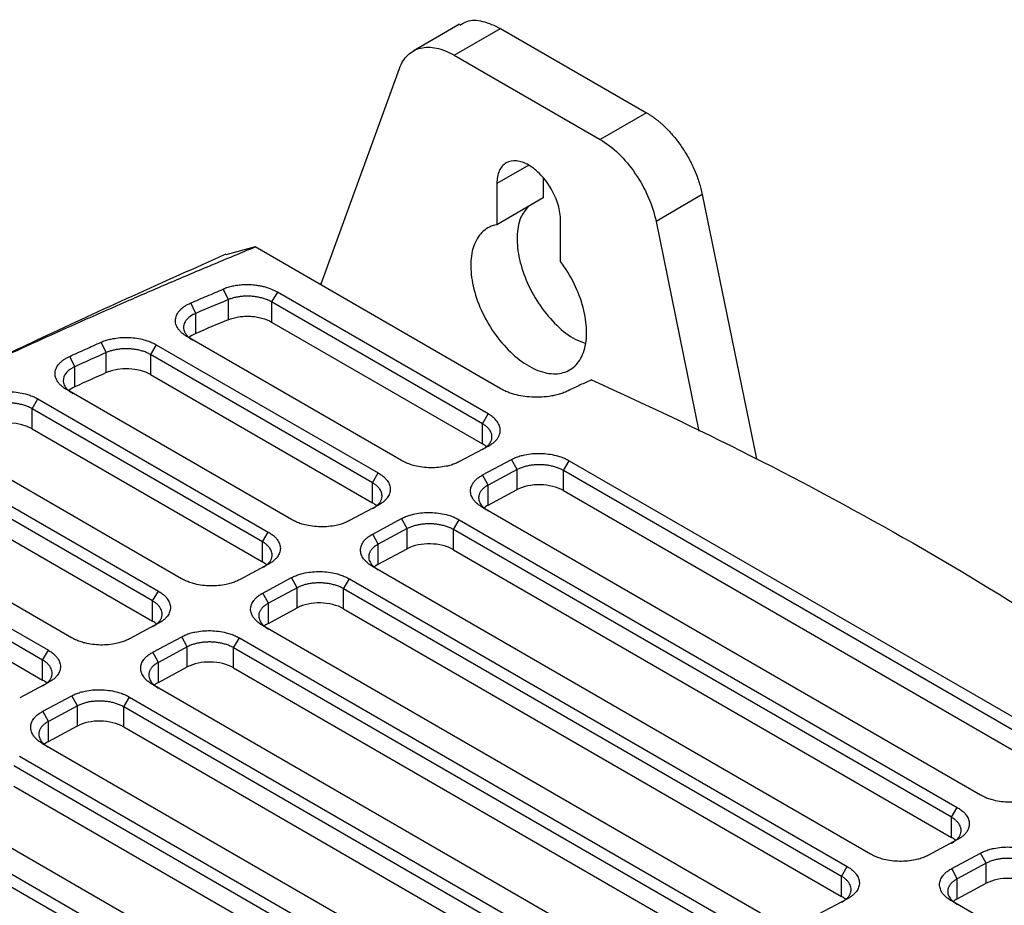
# Model space of a CAD drawing. Header units: millimetres. Extents: x -508 to 796, y -404 to 760.
# Tile 115 of 116: x 689 to 749, y 706 to 760. Entities that reach past the tile are written whole.
import ezdxf

# ---------------------------------------------------------------- set-up
doc = ezdxf.new("R2010")
doc.units = ezdxf.units.MM

msp = doc.modelspace()

# ---------------------------------------------------------------- linework, layer by layer
at = {"color": 7, "linetype": 'Continuous', "lineweight": 25}
for p, q in [((715.863, 759.294), (713.031, 757.66)), ((715.531, 757.412), (718.36, 759.045)), ((718.36, 759.045), (727.273, 753.899)), ((715.531, 757.412), (724.445, 752.266)), ((707.417, 743.464), (712.191, 756.596)), ((727.273, 753.899), (724.445, 752.266)), ((720.971, 749.91), (720.971, 748.699)), ((718.142, 749.577), (718.142, 747.066)), ((720.971, 748.699), (718.142, 747.066)), ((730.688, 748.902), (727.86, 747.269)), ((730.688, 748.902), (733.986, 732.785)), ((722.031, 744.821), (722.031, 747.331)), ((727.86, 747.269), (730.481, 734.46)), ((703.384, 745.708), (701.601, 745.237)), ((718.348, 737.07), (703.383, 745.709)), ((701.437, 743.133), (701.734, 742.494)), ((707.42, 743.471), (707.339, 743.425)), ((701.734, 742.494), (701.734, 741.269)), ((704.743, 742.954), (704.39, 742.356)), ((717.612, 735.525), (704.743, 742.954)), ((699.76, 741.656), (699.46, 742.294)), ((717.259, 734.927), (704.39, 742.356)), ((704.39, 742.356), (704.39, 741.13)), ((699.76, 740.431), (699.76, 741.656)), ((704.39, 741.13), (717.259, 733.701)), ((712.313, 732.679), (699.247, 740.222)), ((694.296, 739.266), (693.988, 739.901)), ((697.348, 739.744), (696.994, 739.146)), ((697.348, 739.744), (710.9, 731.92)), ((692.371, 738.401), (692.061, 739.034)), ((694.296, 738.041), (694.296, 739.266)), ((710.546, 731.322), (696.994, 739.146)), ((696.994, 739.146), (696.994, 737.92)), ((692.371, 737.175), (692.371, 738.401)), ((696.994, 737.92), (710.546, 730.097)), ((705.599, 729.074), (691.897, 736.984)), ((689.768, 735.837), (690.122, 736.435)), ((690.122, 736.435), (704.186, 728.315)), ((703.833, 727.717), (689.768, 735.837)), ((689.768, 734.611), (689.768, 735.837)), ((717.259, 734.927), (717.612, 735.525)), ((717.259, 733.701), (717.259, 734.927)), ((689.768, 734.611), (703.833, 726.492)), ((698.886, 725.47), (684.712, 733.652)), ((717.625, 733.562), (715.861, 732.614)), ((683.04, 733.043), (697.473, 724.711)), ((697.119, 724.113), (682.686, 732.445)), ((717.275, 731.798), (719.04, 732.746)), ((719.381, 732.127), (719.04, 732.746)), ((722.209, 732.07), (722.563, 732.668)), ((722.563, 732.668), (752.968, 715.115)), ((710.546, 731.322), (710.9, 731.92)), ((717.616, 731.179), (717.275, 731.798)), ((719.381, 732.127), (717.616, 731.179)), ((719.381, 730.901), (719.381, 732.127)), ((752.615, 714.517), (722.209, 732.07)), ((722.209, 730.844), (722.209, 732.07)), ((682.686, 731.219), (697.119, 722.887)), ((710.546, 730.097), (710.546, 731.322)), ((717.616, 729.953), (717.616, 731.179)), ((717.616, 729.953), (719.381, 730.901)), ((722.209, 730.844), (752.615, 713.291)), ((692.173, 721.865), (677.663, 730.241)), ((710.912, 729.957), (709.147, 729.01)), ((676.077, 729.582), (690.759, 721.106)), ((747.668, 712.269), (717.263, 729.822)), ((690.406, 720.508), (675.723, 728.984)), ((710.561, 728.193), (712.326, 729.141)), ((712.667, 728.522), (712.326, 729.141)), ((715.496, 728.465), (715.849, 729.063)), ((715.849, 729.063), (746.255, 711.51)), ((703.833, 727.717), (704.186, 728.315)), ((710.903, 727.574), (710.561, 728.193)), ((712.667, 728.522), (710.903, 727.574)), ((712.667, 727.296), (712.667, 728.522)), ((745.902, 710.912), (715.496, 728.465)), ((715.496, 727.239), (715.496, 728.465)), ((675.723, 727.758), (690.406, 719.282)), ((703.833, 726.492), (703.833, 727.717)), ((710.903, 726.348), (710.903, 727.574)), ((710.903, 726.348), (712.667, 727.296)), ((715.496, 727.239), (745.902, 709.686)), ((704.199, 726.352), (702.434, 725.405)), ((740.955, 708.664), (710.549, 726.217)), ((703.848, 724.588), (705.613, 725.536)), ((705.954, 724.917), (705.613, 725.536)), ((708.783, 724.86), (709.136, 725.458)), ((709.136, 725.458), (739.541, 707.905)), ((697.119, 724.113), (697.473, 724.711)), ((704.189, 723.969), (703.848, 724.588)), ((705.954, 724.917), (704.189, 723.969)), ((705.954, 723.691), (705.954, 724.917)), ((739.188, 707.307), (708.783, 724.86)), ((708.783, 723.634), (708.783, 724.86)), ((697.119, 722.887), (697.119, 724.113)), ((704.189, 722.744), (704.189, 723.969)), ((704.189, 722.744), (705.954, 723.691)), ((708.783, 723.634), (739.188, 706.081)), ((697.485, 722.748), (695.72, 721.8)), ((734.241, 705.059), (703.836, 722.612)), ((697.134, 720.983), (698.899, 721.931)), ((699.241, 721.312), (698.899, 721.931)), ((702.069, 721.255), (702.422, 721.853)), ((702.422, 721.853), (732.828, 704.3)), ((690.406, 720.508), (690.759, 721.106)), ((697.476, 720.364), (697.134, 720.983)), ((699.241, 721.312), (697.476, 720.364)), ((699.241, 720.086), (699.241, 721.312)), ((732.475, 703.702), (702.069, 721.255)), ((702.069, 720.029), (702.069, 721.255)), ((690.406, 719.282), (690.406, 720.508)), ((697.476, 719.139), (697.476, 720.364)), ((697.476, 719.139), (699.241, 720.086)), ((702.069, 720.029), (732.475, 702.477)), ((690.772, 719.143), (689.007, 718.195)), ((727.528, 701.454), (697.122, 719.007)), ((690.421, 717.379), (692.186, 718.326)), ((692.527, 717.707), (692.186, 718.326)), ((695.356, 717.65), (695.709, 718.248)), ((695.709, 718.248), (726.115, 700.696)), ((690.762, 716.759), (690.421, 717.379)), ((692.527, 717.707), (690.762, 716.759)), ((692.527, 716.482), (692.527, 717.707)), ((725.761, 700.098), (695.356, 717.65)), ((695.356, 716.425), (695.356, 717.65)), ((690.762, 715.534), (690.762, 716.759)), ((690.762, 715.534), (692.527, 716.482)), ((695.356, 716.425), (725.761, 698.872)), ((720.815, 697.85), (690.409, 715.402)), ((688.996, 714.643), (719.401, 697.091)), ((719.048, 696.493), (688.642, 714.045)), ((688.642, 712.82), (719.048, 695.267)), ((714.101, 694.245), (683.696, 711.798)), ((745.902, 710.912), (746.255, 711.51)), ((682.282, 711.039), (712.688, 693.486)), ((745.902, 709.686), (745.902, 710.912)), ((712.334, 692.888), (681.929, 710.441)), ((746.267, 709.547), (744.502, 708.599)), ((745.917, 707.783), (747.682, 708.731)), ((748.023, 708.111), (747.682, 708.731)), ((739.188, 707.307), (739.541, 707.905)), ((746.258, 707.164), (745.917, 707.783)), ((748.023, 708.111), (746.258, 707.164)), ((748.023, 706.886), (748.023, 708.111)), ((739.188, 706.081), (739.188, 707.307)), ((746.258, 705.938), (746.258, 707.164)), ((746.258, 705.938), (748.023, 706.886)), ((739.554, 705.942), (737.789, 704.995)), ((759.607, 697.897), (745.905, 705.807))]:
    msp.add_line(p, q, dxfattribs=at)
at = {"color": 250, "linetype": 'Continuous', "lineweight": 25}
msp.add_line((720.087, 750.699), (718.142, 749.577), dxfattribs=at)
at = {"color": 7, "linetype": 'Continuous', "lineweight": 25}
for centre, major_axis, start_param, end_param in [((911.546, 589.519), (337.792, -9.874), 2.257148, 2.264623), ((701.014, 739.537), (2, -0.058), 2.264623, 2.595382), ((695.58, 737.16), (2, -0.058), 0.801672, 2.284234), ((943.652, 567.126), (388.326, -11.351), 2.284234, 2.290718), ((693.665, 736.3), (2, -0.058), 2.290718, 2.595382), ((688.354, 733.852), (2, -0.058), 0.801672, 2.307545), ((715.845, 732.942), (2, -0.058), 0.585796, 0.80168), ((720.795, 730.085), (2, -0.058), 0.801672, 2.372468), ((709.132, 729.337), (2, -0.058), 0.585734, 0.801672), ((719.03, 729.137), (2, -0.058), 2.372468, 2.595382), ((714.082, 726.48), (2, -0.058), 0.801672, 2.372468), ((702.419, 725.732), (2, -0.058), 0.585748, 0.801672), ((712.317, 725.532), (2, -0.058), 2.372468, 2.595382), ((707.368, 722.875), (2, -0.058), 0.801672, 2.372468), ((695.705, 722.127), (2, -0.058), 0.585749, 0.801672), ((705.603, 721.927), (2, -0.058), 2.372468, 2.587081), ((700.655, 719.27), (2, -0.058), 0.801672, 2.372468), ((688.992, 718.523), (2, -0.058), 0.585761, 0.801672), ((698.89, 718.322), (2, -0.058), 2.372468, 2.595382), ((693.941, 715.665), (2, -0.058), 0.801672, 2.372468), ((692.176, 714.717), (2, -0.058), 2.372468, 2.595382), ((744.487, 708.927), (2, -0.058), 0.585755, 0.801672), ((749.437, 706.069), (2, -0.058), 0.801672, 2.372468), ((737.774, 705.322), (2, -0.058), 0.585755, 0.801672), ((747.672, 705.122), (2, -0.058), 2.372468, 2.595382)]:
    msp.add_ellipse(centre, major_axis=major_axis, ratio=0.556797, start_param=start_param, end_param=end_param, dxfattribs=at)
for points, knots in [([(715.889, 759.241), (716.024, 759.329), (716.407, 759.58), (717.273, 759.551), (717.997, 759.214), (718.36, 759.045)], [0, 0, 0, 0, 0.212591, 0.606295, 1, 1, 1, 1]), ([(712.191, 756.596), (712.31, 756.925), (712.484, 757.201), (712.921, 757.622), (713.185, 757.767), (713.778, 757.912), (714.108, 757.912), (714.802, 757.767), (715.167, 757.622), (715.531, 757.412)], [0, 0, 0, 0, 0.25, 0.25, 0.5, 0.5, 0.75, 0.75, 1, 1, 1, 1]), ([(727.273, 753.899), (727.329, 753.866), (727.439, 753.801), (727.604, 753.692), (727.768, 753.575), (727.931, 753.45), (728.092, 753.317), (728.252, 753.176), (728.541, 752.905), (728.948, 752.467), (729.435, 751.822), (729.866, 751.124), (730.166, 750.512), (730.367, 750.016), (730.497, 749.642), (730.607, 749.27), (730.661, 749.025), (730.688, 748.902)], [0, 0, 0, 0, 0.035941, 0.071682, 0.107302, 0.142878, 0.178491, 0.214219, 0.250139, 0.375038, 0.500023, 0.624922, 0.749907, 0.812594, 0.87489, 0.937218, 1, 1, 1, 1]), ([(724.445, 752.266), (724.831, 752.044), (725.216, 751.748), (725.947, 751.04), (726.291, 750.628), (726.903, 749.732), (727.17, 749.249), (727.599, 748.261), (727.76, 747.757), (727.86, 747.269)], [0, 0, 0, 0, 0.25, 0.25, 0.5, 0.5, 0.75, 0.75, 1, 1, 1, 1]), ([(722.031, 747.331), (722.031, 747.625), (721.981, 747.948), (721.786, 748.604), (721.642, 748.936), (721.282, 749.56), (721.066, 749.851), (720.596, 750.347), (720.341, 750.553), (719.832, 750.846), (719.578, 750.935), (719.107, 750.981), (718.892, 750.939), (718.532, 750.732), (718.388, 750.566), (718.193, 750.135), (718.142, 749.87), (718.142, 749.577)], [0, 0, 0, 0, 0.125, 0.125, 0.25, 0.25, 0.375, 0.375, 0.5, 0.5, 0.625, 0.625, 0.75, 0.75, 0.875, 0.875, 1, 1, 1, 1]), ([(720.054, 748.17), (719.882, 747.96), (719.506, 747.499), (719.325, 746.355), (719.469, 744.965), (719.97, 743.485), (720.768, 742.071), (721.782, 740.891), (722.751, 740.103), (723.324, 739.913), (723.527, 739.845)], [0, 0, 0, 0, 0.113992, 0.249253, 0.384515, 0.519776, 0.655038, 0.790299, 0.925561, 1, 1, 1, 1]), ([(718.142, 747.066), (717.827, 747.009), (717.546, 746.873), (717.079, 746.46), (716.893, 746.182), (716.635, 745.512), (716.563, 745.12), (716.542, 744.263), (716.592, 743.797), (716.808, 742.838), (716.975, 742.345), (717.407, 741.382), (717.673, 740.912), (718.278, 740.043), (718.617, 739.644), (719.333, 738.957), (719.71, 738.669), (720.464, 738.234), (720.841, 738.086), (721.556, 737.947), (721.895, 737.955), (722.5, 738.126), (722.766, 738.288), (723.199, 738.752), (723.365, 739.052), (723.582, 739.761), (723.632, 740.17), (723.61, 741.053), (723.538, 741.527), (723.281, 742.494), (723.095, 742.986), (722.628, 743.94), (722.346, 744.4), (722.031, 744.821)], [0, 0, 0, 0, 0.0625, 0.0625, 0.125, 0.125, 0.1875, 0.1875, 0.25, 0.25, 0.3125, 0.3125, 0.375, 0.375, 0.4375, 0.4375, 0.5, 0.5, 0.5625, 0.5625, 0.625, 0.625, 0.6875, 0.6875, 0.75, 0.75, 0.8125, 0.8125, 0.875, 0.875, 0.9375, 0.9375, 1, 1, 1, 1]), ([(651.668, 720.693), (652.494, 721.135), (654.148, 722.021), (656.635, 723.344), (659.13, 724.663), (661.633, 725.977), (665.155, 727.812), (670.224, 730.414), (675.22, 732.912), (679.104, 734.807), (681.326, 735.879), (683.591, 736.957), (685.9, 738.042), (688.254, 739.132), (690.653, 740.226), (693.101, 741.322), (695.597, 742.421), (698.143, 743.52), (700.739, 744.619), (702.498, 745.344), (703.383, 745.708)], [0, 0, 0, 0, 0.050191, 0.100381, 0.15057, 0.200756, 0.250941, 0.361595, 0.5025, 0.544799, 0.587685, 0.63116, 0.675224, 0.719874, 0.765109, 0.810927, 0.857325, 0.904304, 0.951862, 1, 1, 1, 1]), ([(701.591, 745.262), (699.673, 744.408), (695.879, 742.721), (690.574, 740.269), (685.873, 738.051), (682.921, 736.641), (681.564, 735.983), (681.489, 735.947)], [0, 0, 0, 0, 0.278194, 0.550071, 0.786881, 0.988275, 1, 1, 1, 1]), ([(699.46, 742.294), (699.787, 742.433), (700.444, 742.714), (701.105, 742.993), (701.437, 743.133)], [0, 0, 0, 0, 0.496728, 1, 1, 1, 1]), ([(704.743, 742.954), (704.637, 743.015), (704.407, 743.127), (704.069, 743.241), (703.768, 743.313), (703.486, 743.363), (703.167, 743.396), (702.875, 743.403), (702.592, 743.393), (702.319, 743.368), (702.059, 743.323), (701.809, 743.264), (701.616, 743.205), (701.481, 743.152), (701.437, 743.133)], [2, 2, 2, 2, 2.637709, 3.269372, 3.640226, 4.012946, 4.509724, 5.004668, 5.251112, 5.716195, 6.181545, 6.415468, 6.888061, 7.127771, 7.127771, 7.127771, 7.127771]), ([(704.39, 742.356), (704.358, 742.374), (704.293, 742.409), (704.188, 742.459), (704.078, 742.505), (703.962, 742.546), (703.842, 742.583), (703.72, 742.615), (703.594, 742.643), (703.468, 742.665), (703.341, 742.683), (703.214, 742.696), (703.06, 742.706), (702.872, 742.71), (702.648, 742.701), (702.414, 742.677), (702.178, 742.634), (701.946, 742.575), (701.805, 742.521), (701.734, 742.494)], [0, 0, 0, 0, 0.0461385, 0.0925372, 0.1390704, 0.1856093, 0.2320245, 0.2781874, 0.3239727, 0.3692597, 0.4139343, 0.4578905, 0.5010311, 0.57335, 0.6510569, 0.733504, 0.8198461, 0.9090619, 1, 1, 1, 1]), ([(699.247, 740.222), (699.211, 740.243), (699.142, 740.285), (699.045, 740.351), (698.956, 740.42), (698.875, 740.492), (698.802, 740.566), (698.736, 740.643), (698.631, 740.787), (698.527, 741.007), (698.504, 741.302), (698.589, 741.591), (698.751, 741.817), (698.928, 741.982), (699.083, 742.097), (699.26, 742.202), (699.393, 742.263), (699.46, 742.294)], [0, 0, 0, 0, 0.036056, 0.071789, 0.10733, 0.142811, 0.178366, 0.214128, 0.250226, 0.375002, 0.500045, 0.624803, 0.749841, 0.812599, 0.874754, 0.936993, 1, 1, 1, 1]), ([(699.76, 741.656), (699.731, 741.644), (699.676, 741.62), (699.491, 741.527), (699.251, 741.356), (699.056, 741.087), (699.003, 740.85), (699.025, 740.662), (699.075, 740.519), (699.157, 740.379), (699.272, 740.245), (699.418, 740.117), (699.539, 740.042), (699.6, 740.004)], [0, 0, 0, 0, 0.03389, 0.064382, 0.228417, 0.38456, 0.532812, 0.608479, 0.685024, 0.762448, 0.840751, 0.919935, 1, 1, 1, 1]), ([(701.734, 741.269), (701.926, 741.35), (702.14, 741.409), (702.489, 741.463), (702.607, 741.475), (702.846, 741.487), (702.969, 741.487), (703.212, 741.474), (703.331, 741.462), (703.566, 741.425), (703.683, 741.401), (704.014, 741.311), (704.217, 741.23), (704.39, 741.13)], [0, 0, 0, 0, 0.25, 0.25, 0.375, 0.375, 0.5, 0.5, 0.625, 0.625, 0.75, 0.75, 1, 1, 1, 1]), ([(693.988, 739.901), (694.028, 739.918), (694.108, 739.952), (694.235, 739.998), (694.367, 740.04), (694.503, 740.076), (694.644, 740.108), (694.884, 740.152), (695.236, 740.192), (695.698, 740.193), (696.158, 740.148), (696.548, 740.066), (696.867, 739.967), (697.122, 739.865), (697.272, 739.784), (697.348, 739.744)], [0, 0, 0, 0, 0.041944, 0.083571, 0.125044, 0.166526, 0.208182, 0.250173, 0.37496, 0.500035, 0.624827, 0.749892, 0.833301, 0.916249, 1, 1, 1, 1]), ([(692.061, 739.034), (692.379, 739.178), (693.02, 739.468), (693.664, 739.756), (693.988, 739.901)], [0, 0, 0, 0, 0.496628, 1, 1, 1, 1]), ([(696.994, 739.146), (696.96, 739.165), (696.892, 739.203), (696.781, 739.254), (696.666, 739.301), (696.548, 739.342), (696.426, 739.379), (696.301, 739.411), (696.175, 739.437), (696.048, 739.459), (695.92, 739.476), (695.793, 739.488), (695.628, 739.498), (695.425, 739.5), (695.185, 739.486), (694.948, 739.456), (694.718, 739.409), (694.496, 739.347), (694.363, 739.293), (694.296, 739.266)], [0, 0, 0, 0, 0.048215, 0.095898, 0.143047, 0.189662, 0.235745, 0.281296, 0.326313, 0.370798, 0.414751, 0.458172, 0.501061, 0.581499, 0.663023, 0.745634, 0.829333, 0.914121, 1, 1, 1, 1]), ([(691.897, 736.984), (691.863, 737.005), (691.794, 737.046), (691.699, 737.112), (691.611, 737.179), (691.531, 737.25), (691.458, 737.323), (691.393, 737.398), (691.287, 737.54), (691.182, 737.756), (691.154, 738.046), (691.229, 738.332), (691.382, 738.555), (691.55, 738.72), (691.698, 738.835), (691.867, 738.941), (691.996, 739.003), (692.061, 739.034)], [0, 0, 0, 0, 0.036046, 0.071779, 0.107326, 0.142814, 0.178374, 0.214133, 0.250219, 0.375007, 0.500043, 0.624791, 0.749846, 0.812591, 0.874756, 0.937005, 1, 1, 1, 1]), ([(692.371, 738.401), (692.349, 738.391), (692.308, 738.372), (692.075, 738.254), (691.764, 737.999), (691.648, 737.661), (691.676, 737.424), (691.725, 737.282), (691.807, 737.142), (691.923, 737.007), (692.068, 736.879), (692.19, 736.804), (692.251, 736.766)], [0, 0, 0, 0, 0.025862, 0.049664, 0.295008, 0.524594, 0.601426, 0.679217, 0.757969, 0.837683, 0.91836, 1, 1, 1, 1]), ([(723.92, 737.596), (723.806, 737.546), (723.573, 737.445), (723.224, 737.286), (722.866, 737.117), (722.626, 736.999), (722.504, 736.94)], [0, 0, 0, 0, 0.235423, 0.480516, 0.735354, 1, 1, 1, 1]), ([(686.718, 736.572), (686.758, 736.59), (686.837, 736.626), (686.964, 736.674), (687.096, 736.718), (687.233, 736.756), (687.375, 736.79), (687.617, 736.838), (687.973, 736.881), (688.443, 736.886), (688.91, 736.842), (689.308, 736.761), (689.632, 736.661), (689.892, 736.558), (690.045, 736.476), (690.122, 736.435)], [0, 0, 0, 0, 0.041954, 0.083581, 0.125048, 0.166524, 0.208179, 0.250178, 0.374971, 0.500036, 0.624819, 0.749889, 0.833306, 0.916242, 1, 1, 1, 1]), ([(722.504, 736.94), (722.461, 736.919), (722.376, 736.878), (722.24, 736.822), (722.1, 736.771), (721.955, 736.725), (721.805, 736.684), (721.65, 736.647), (721.49, 736.615), (721.189, 736.566), (720.729, 736.526), (720.14, 736.544), (719.588, 736.619), (719.158, 736.725), (718.825, 736.84), (718.573, 736.947), (718.423, 737.028), (718.348, 737.07)], [0, 0, 0, 0, 0.037696, 0.075023, 0.112101, 0.149051, 0.185998, 0.223065, 0.260373, 0.298044, 0.430835, 0.563749, 0.680666, 0.7977, 0.865179, 0.93237, 1, 1, 1, 1]), ([(689.768, 735.837), (689.733, 735.856), (689.664, 735.895), (689.552, 735.947), (689.435, 735.994), (689.314, 736.036), (689.19, 736.073), (689.063, 736.104), (688.935, 736.131), (688.805, 736.153), (688.675, 736.169), (688.545, 736.181), (688.379, 736.19), (688.173, 736.19), (687.931, 736.174), (687.691, 736.142), (687.458, 736.092), (687.235, 736.026), (687.102, 735.97), (687.034, 735.941)], [0, 0, 0, 0, 0.048139, 0.09576, 0.142864, 0.189451, 0.235521, 0.281074, 0.32611, 0.370629, 0.414632, 0.458119, 0.50109, 0.581075, 0.662325, 0.744842, 0.828626, 0.913678, 1, 1, 1, 1]), ([(717.625, 733.562), (717.738, 733.623), (717.94, 733.756), (718.136, 733.954), (718.252, 734.133), (718.324, 734.302), (718.357, 734.494), (718.34, 734.671), (718.287, 734.843), (718.219, 734.976), (718.104, 735.133), (717.961, 735.284), (717.78, 735.423), (717.656, 735.5), (717.612, 735.525)], [2, 2, 2, 2, 2.678494, 3.342943, 3.740342, 4.138723, 4.673085, 5.209975, 5.479141, 5.990884, 6.245691, 6.75456, 7.263816, 7.524601, 7.524601, 7.524601, 7.524601]), ([(717.259, 733.351), (717.291, 733.368), (717.354, 733.403), (717.44, 733.46), (717.518, 733.519), (717.587, 733.581), (717.649, 733.645), (717.701, 733.71), (717.746, 733.777), (717.782, 733.846), (717.81, 733.914), (717.83, 733.983), (717.842, 734.053), (717.847, 734.146), (717.834, 734.264), (717.786, 734.406), (717.705, 734.546), (717.59, 734.682), (717.443, 734.812), (717.321, 734.888), (717.259, 734.927)], [0, 0, 0, 0, 0.043831, 0.087255, 0.130272, 0.172882, 0.215086, 0.256883, 0.298273, 0.339257, 0.379835, 0.420006, 0.459772, 0.499132, 0.579175, 0.660591, 0.74338, 0.827544, 0.913083, 1, 1, 1, 1]), ([(719.04, 732.746), (719.079, 732.766), (719.158, 732.807), (719.284, 732.861), (719.416, 732.911), (719.554, 732.956), (719.698, 732.996), (719.946, 733.053), (720.313, 733.107), (720.802, 733.122), (721.292, 733.085), (721.709, 733.004), (722.05, 732.903), (722.323, 732.797), (722.483, 732.711), (722.563, 732.668)], [0, 0, 0, 0, 0.041979, 0.083602, 0.125051, 0.166511, 0.208165, 0.250194, 0.374984, 0.50004, 0.624827, 0.749879, 0.833328, 0.916227, 1, 1, 1, 1]), ([(715.861, 732.614), (715.821, 732.594), (715.742, 732.553), (715.614, 732.498), (715.482, 732.447), (715.343, 732.402), (715.199, 732.361), (714.95, 732.303), (714.581, 732.246), (714.089, 732.229), (713.596, 732.263), (713.174, 732.343), (712.83, 732.443), (712.554, 732.55), (712.393, 732.636), (712.313, 732.679)], [0, 0, 0, 0, 0.042047, 0.08372, 0.125194, 0.166647, 0.208256, 0.250196, 0.375108, 0.500046, 0.624955, 0.749881, 0.833479, 0.916358, 1, 1, 1, 1]), ([(722.209, 732.07), (722.176, 732.088), (722.11, 732.125), (722.004, 732.174), (721.894, 732.22), (721.779, 732.261), (721.661, 732.297), (721.54, 732.329), (721.418, 732.356), (721.293, 732.378), (721.168, 732.396), (721.042, 732.409), (720.917, 732.418), (720.751, 732.424), (720.542, 732.42), (720.293, 732.399), (720.047, 732.359), (719.809, 732.3), (719.582, 732.224), (719.448, 732.159), (719.381, 732.127)], [0, 0, 0, 0, 0.043785, 0.087203, 0.130252, 0.172935, 0.21525, 0.257197, 0.298778, 0.339992, 0.380839, 0.421319, 0.461433, 0.501181, 0.57989, 0.66037, 0.742619, 0.82664, 0.912434, 1, 1, 1, 1]), ([(710.9, 731.92), (710.938, 731.898), (711.013, 731.852), (711.117, 731.78), (711.212, 731.704), (711.298, 731.626), (711.375, 731.544), (711.488, 731.404), (711.602, 731.198), (711.651, 730.925), (711.607, 730.653), (711.48, 730.422), (711.313, 730.235), (711.134, 730.086), (710.986, 730), (710.912, 729.957)], [0, 0, 0, 0, 0.042049, 0.083723, 0.125198, 0.16665, 0.208257, 0.250195, 0.375097, 0.500045, 0.624937, 0.749883, 0.833481, 0.916361, 1, 1, 1, 1]), ([(717.263, 729.822), (717.224, 729.845), (717.148, 729.89), (717.044, 729.963), (716.949, 730.039), (716.863, 730.119), (716.786, 730.201), (716.674, 730.343), (716.563, 730.551), (716.518, 730.826), (716.568, 731.099), (716.698, 731.331), (716.869, 731.519), (717.051, 731.668), (717.2, 731.755), (717.275, 731.798)], [0, 0, 0, 0, 0.04198, 0.083602, 0.125051, 0.166509, 0.208163, 0.250194, 0.374966, 0.500038, 0.624822, 0.749876, 0.833334, 0.916235, 1, 1, 1, 1]), ([(710.546, 729.746), (710.578, 729.764), (710.641, 729.798), (710.726, 729.855), (710.804, 729.914), (710.874, 729.976), (710.935, 730.039), (710.988, 730.105), (711.033, 730.172), (711.069, 730.24), (711.097, 730.309), (711.117, 730.379), (711.129, 730.448), (711.135, 730.541), (711.122, 730.659), (711.074, 730.8), (710.993, 730.941), (710.878, 731.077), (710.732, 731.207), (710.608, 731.284), (710.546, 731.322)], [0, 0, 0, 0, 0.04365, 0.086926, 0.129828, 0.172355, 0.21451, 0.25629, 0.297697, 0.33873, 0.379391, 0.419678, 0.459592, 0.499133, 0.578758, 0.659923, 0.742628, 0.826876, 0.912666, 1, 1, 1, 1]), ([(717.616, 731.179), (717.584, 731.161), (717.52, 731.126), (717.434, 731.069), (717.355, 731.009), (717.286, 730.947), (717.224, 730.882), (717.171, 730.816), (717.127, 730.749), (717.091, 730.681), (717.063, 730.612), (717.044, 730.542), (717.033, 730.473), (717.028, 730.38), (717.041, 730.263), (717.09, 730.121), (717.171, 729.982), (717.286, 729.847), (717.432, 729.718), (717.554, 729.642), (717.616, 729.603)], [0, 0, 0, 0, 0.0441995, 0.0879579, 0.1312754, 0.1741521, 0.216588, 0.2585833, 0.3001382, 0.3412527, 0.3819269, 0.4221611, 0.4619553, 0.5013097, 0.5811204, 0.6622514, 0.7447038, 0.8284786, 0.913577, 1, 1, 1, 1]), ([(712.326, 729.141), (712.366, 729.161), (712.444, 729.202), (712.571, 729.257), (712.703, 729.307), (712.841, 729.351), (712.985, 729.391), (713.233, 729.448), (713.6, 729.502), (714.089, 729.517), (714.578, 729.48), (714.996, 729.399), (715.337, 729.298), (715.61, 729.192), (715.769, 729.106), (715.849, 729.063)], [0, 0, 0, 0, 0.041979, 0.083602, 0.125051, 0.166511, 0.208165, 0.250194, 0.374984, 0.50004, 0.624827, 0.749879, 0.833328, 0.916227, 1, 1, 1, 1]), ([(709.147, 729.01), (709.107, 728.989), (709.028, 728.948), (708.901, 728.893), (708.768, 728.842), (708.63, 728.797), (708.485, 728.756), (708.236, 728.698), (707.868, 728.642), (707.376, 728.624), (706.883, 728.659), (706.461, 728.738), (706.116, 728.839), (705.84, 728.945), (705.68, 729.031), (705.599, 729.074)], [0, 0, 0, 0, 0.042043, 0.083715, 0.125189, 0.166643, 0.208253, 0.250196, 0.37511, 0.500046, 0.624949, 0.749882, 0.833481, 0.91636, 1, 1, 1, 1]), ([(715.496, 728.465), (715.463, 728.483), (715.397, 728.52), (715.291, 728.57), (715.18, 728.615), (715.066, 728.656), (714.948, 728.692), (714.827, 728.724), (714.704, 728.751), (714.58, 728.774), (714.454, 728.791), (714.329, 728.804), (714.203, 728.813), (714.037, 728.819), (713.829, 728.815), (713.58, 728.794), (713.334, 728.754), (713.096, 728.695), (712.868, 728.619), (712.735, 728.554), (712.667, 728.522)], [0, 0, 0, 0, 0.043785, 0.087203, 0.130252, 0.172935, 0.21525, 0.257197, 0.298778, 0.339992, 0.380839, 0.421319, 0.461433, 0.501181, 0.57989, 0.66037, 0.742619, 0.82664, 0.912434, 1, 1, 1, 1]), ([(704.186, 728.315), (704.224, 728.293), (704.3, 728.247), (704.403, 728.175), (704.498, 728.099), (704.584, 728.021), (704.662, 727.939), (704.775, 727.799), (704.888, 727.593), (704.938, 727.32), (704.893, 727.048), (704.767, 726.817), (704.6, 726.63), (704.421, 726.481), (704.273, 726.396), (704.199, 726.352)], [0, 0, 0, 0, 0.04205, 0.083725, 0.125199, 0.166651, 0.208257, 0.250195, 0.375099, 0.500045, 0.624937, 0.749883, 0.833482, 0.916362, 1, 1, 1, 1]), ([(710.549, 726.217), (710.511, 726.24), (710.435, 726.285), (710.331, 726.359), (710.236, 726.435), (710.15, 726.514), (710.073, 726.596), (709.961, 726.738), (709.849, 726.946), (709.805, 727.221), (709.854, 727.495), (709.985, 727.726), (710.155, 727.914), (710.337, 728.063), (710.486, 728.15), (710.561, 728.193)], [0, 0, 0, 0, 0.04198, 0.083602, 0.125051, 0.166509, 0.208163, 0.250194, 0.374966, 0.500038, 0.624822, 0.749876, 0.833334, 0.916235, 1, 1, 1, 1]), ([(703.833, 726.141), (703.864, 726.159), (703.928, 726.194), (704.013, 726.25), (704.091, 726.309), (704.161, 726.371), (704.222, 726.435), (704.275, 726.5), (704.32, 726.567), (704.356, 726.636), (704.384, 726.704), (704.404, 726.774), (704.416, 726.843), (704.421, 726.936), (704.408, 727.054), (704.361, 727.196), (704.28, 727.336), (704.164, 727.472), (704.018, 727.602), (703.895, 727.679), (703.833, 727.717)], [0, 0, 0, 0, 0.04369, 0.086998, 0.129926, 0.172472, 0.214637, 0.256421, 0.297824, 0.338846, 0.379488, 0.41975, 0.459631, 0.499132, 0.578942, 0.660218, 0.74296, 0.827171, 0.91285, 1, 1, 1, 1]), ([(710.903, 727.574), (710.87, 727.556), (710.807, 727.521), (710.72, 727.464), (710.642, 727.404), (710.572, 727.342), (710.511, 727.278), (710.458, 727.212), (710.413, 727.144), (710.378, 727.076), (710.35, 727.007), (710.331, 726.938), (710.319, 726.868), (710.314, 726.776), (710.328, 726.658), (710.376, 726.517), (710.458, 726.377), (710.573, 726.242), (710.719, 726.113), (710.841, 726.037), (710.903, 725.998)], [0, 0, 0, 0, 0.044199, 0.087958, 0.131275, 0.174152, 0.216588, 0.258583, 0.300138, 0.341253, 0.381927, 0.422161, 0.461955, 0.50131, 0.58112, 0.662251, 0.744704, 0.828479, 0.913577, 1, 1, 1, 1]), ([(705.613, 725.536), (705.652, 725.556), (705.731, 725.597), (705.857, 725.652), (705.989, 725.702), (706.127, 725.746), (706.272, 725.786), (706.52, 725.843), (706.886, 725.897), (707.376, 725.912), (707.865, 725.875), (708.283, 725.794), (708.623, 725.693), (708.896, 725.587), (709.056, 725.501), (709.136, 725.458)], [0, 0, 0, 0, 0.041979, 0.083602, 0.125051, 0.166511, 0.208165, 0.250194, 0.374984, 0.50004, 0.624827, 0.749879, 0.833328, 0.916227, 1, 1, 1, 1]), ([(702.434, 725.405), (702.394, 725.384), (702.315, 725.343), (702.188, 725.288), (702.055, 725.237), (701.916, 725.192), (701.772, 725.151), (701.523, 725.093), (701.155, 725.037), (700.662, 725.019), (700.169, 725.054), (699.747, 725.133), (699.403, 725.234), (699.127, 725.34), (698.967, 725.426), (698.886, 725.47)], [0, 0, 0, 0, 0.042045, 0.083717, 0.125191, 0.166645, 0.208254, 0.250196, 0.375104, 0.500046, 0.624958, 0.749881, 0.833476, 0.916356, 1, 1, 1, 1]), ([(708.783, 724.86), (708.749, 724.878), (708.684, 724.915), (708.577, 724.965), (708.467, 725.01), (708.352, 725.051), (708.234, 725.088), (708.114, 725.119), (707.991, 725.146), (707.866, 725.169), (707.741, 725.186), (707.615, 725.2), (707.49, 725.208), (707.324, 725.214), (707.115, 725.211), (706.867, 725.189), (706.62, 725.149), (706.382, 725.091), (706.155, 725.014), (706.021, 724.95), (705.954, 724.917)], [0, 0, 0, 0, 0.043785, 0.087203, 0.130252, 0.172935, 0.21525, 0.257197, 0.298778, 0.339992, 0.380839, 0.421319, 0.461433, 0.501181, 0.579889, 0.660367, 0.742616, 0.826637, 0.912432, 1, 1, 1, 1]), ([(697.473, 724.711), (697.511, 724.688), (697.586, 724.643), (697.69, 724.57), (697.785, 724.495), (697.871, 724.416), (697.948, 724.335), (698.061, 724.195), (698.175, 723.988), (698.224, 723.715), (698.18, 723.443), (698.054, 723.212), (697.887, 723.025), (697.707, 722.876), (697.559, 722.791), (697.485, 722.748)], [0, 0, 0, 0, 0.042049, 0.083723, 0.125198, 0.166649, 0.208257, 0.250195, 0.375098, 0.500045, 0.624937, 0.749883, 0.833483, 0.916363, 1, 1, 1, 1]), ([(703.836, 722.612), (703.798, 722.635), (703.721, 722.681), (703.618, 722.754), (703.522, 722.83), (703.436, 722.909), (703.36, 722.991), (703.248, 723.133), (703.136, 723.341), (703.091, 723.616), (703.141, 723.89), (703.272, 724.121), (703.442, 724.309), (703.624, 724.459), (703.773, 724.545), (703.848, 724.588)], [0, 0, 0, 0, 0.04198, 0.083602, 0.125051, 0.166509, 0.208163, 0.250194, 0.374966, 0.500038, 0.624822, 0.749876, 0.833334, 0.916235, 1, 1, 1, 1]), ([(697.119, 722.537), (697.151, 722.554), (697.214, 722.589), (697.3, 722.645), (697.378, 722.704), (697.447, 722.766), (697.508, 722.83), (697.561, 722.896), (697.606, 722.963), (697.642, 723.031), (697.671, 723.1), (697.69, 723.169), (697.702, 723.238), (697.708, 723.331), (697.695, 723.449), (697.647, 723.591), (697.567, 723.731), (697.451, 723.867), (697.305, 723.997), (697.181, 724.074), (697.119, 724.113)], [0, 0, 0, 0, 0.043694, 0.087005, 0.129935, 0.172482, 0.214648, 0.256433, 0.297835, 0.338857, 0.379497, 0.419756, 0.459635, 0.499132, 0.578812, 0.660009, 0.742726, 0.826963, 0.91272, 1, 1, 1, 1]), ([(704.189, 723.969), (704.157, 723.951), (704.093, 723.916), (704.007, 723.859), (703.929, 723.799), (703.859, 723.737), (703.797, 723.673), (703.744, 723.607), (703.7, 723.539), (703.664, 723.471), (703.637, 723.402), (703.617, 723.333), (703.606, 723.263), (703.601, 723.171), (703.614, 723.053), (703.663, 722.912), (703.744, 722.772), (703.859, 722.637), (704.005, 722.508), (704.128, 722.432), (704.189, 722.394)], [0, 0, 0, 0, 0.044199, 0.087958, 0.131275, 0.174152, 0.216588, 0.258583, 0.300138, 0.341253, 0.381927, 0.422161, 0.461955, 0.50131, 0.58112, 0.662251, 0.744704, 0.828479, 0.913577, 1, 1, 1, 1]), ([(698.899, 721.931), (698.939, 721.952), (699.017, 721.992), (699.144, 722.047), (699.276, 722.097), (699.414, 722.142), (699.558, 722.181), (699.806, 722.238), (700.173, 722.292), (700.662, 722.307), (701.151, 722.27), (701.569, 722.189), (701.91, 722.088), (702.183, 721.982), (702.342, 721.896), (702.422, 721.853)], [0, 0, 0, 0, 0.041979, 0.083602, 0.125051, 0.166511, 0.208165, 0.250194, 0.374984, 0.50004, 0.624827, 0.749879, 0.833328, 0.916227, 1, 1, 1, 1]), ([(695.72, 721.8), (695.681, 721.779), (695.601, 721.738), (695.474, 721.683), (695.342, 721.632), (695.203, 721.587), (695.058, 721.547), (694.809, 721.488), (694.441, 721.432), (693.949, 721.414), (693.456, 721.449), (693.034, 721.528), (692.69, 721.629), (692.414, 721.735), (692.253, 721.821), (692.173, 721.865)], [0, 0, 0, 0, 0.042045, 0.083717, 0.125191, 0.166644, 0.208254, 0.250196, 0.375115, 0.500046, 0.624949, 0.749881, 0.833483, 0.916363, 1, 1, 1, 1]), ([(702.069, 721.255), (702.036, 721.274), (701.97, 721.31), (701.864, 721.36), (701.753, 721.405), (701.639, 721.446), (701.521, 721.483), (701.4, 721.514), (701.277, 721.541), (701.153, 721.564), (701.028, 721.582), (700.902, 721.595), (700.776, 721.603), (700.61, 721.609), (700.402, 721.606), (700.153, 721.584), (699.907, 721.544), (699.669, 721.486), (699.441, 721.41), (699.308, 721.345), (699.241, 721.312)], [0, 0, 0, 0, 0.043785, 0.087203, 0.130252, 0.172935, 0.21525, 0.257197, 0.298778, 0.339992, 0.380839, 0.421319, 0.461433, 0.501181, 0.579889, 0.660367, 0.742616, 0.826637, 0.912432, 1, 1, 1, 1]), ([(690.759, 721.106), (690.797, 721.083), (690.873, 721.038), (690.977, 720.965), (691.072, 720.89), (691.158, 720.811), (691.235, 720.73), (691.348, 720.59), (691.462, 720.384), (691.511, 720.11), (691.466, 719.838), (691.34, 719.608), (691.173, 719.42), (690.994, 719.272), (690.846, 719.186), (690.772, 719.143)], [0, 0, 0, 0, 0.042054, 0.083732, 0.125207, 0.166658, 0.208262, 0.250195, 0.375091, 0.500045, 0.624936, 0.749883, 0.833491, 0.916371, 1, 1, 1, 1]), ([(697.122, 719.007), (697.084, 719.03), (697.008, 719.076), (696.904, 719.149), (696.809, 719.225), (696.723, 719.304), (696.646, 719.387), (696.534, 719.528), (696.423, 719.736), (696.378, 720.012), (696.427, 720.285), (696.558, 720.517), (696.729, 720.704), (696.91, 720.854), (697.06, 720.94), (697.134, 720.983)], [0, 0, 0, 0, 0.04198, 0.083602, 0.125051, 0.166509, 0.208163, 0.250194, 0.374966, 0.500038, 0.624822, 0.749876, 0.833334, 0.916235, 1, 1, 1, 1]), ([(690.406, 718.932), (690.438, 718.949), (690.501, 718.984), (690.586, 719.04), (690.664, 719.1), (690.734, 719.161), (690.795, 719.225), (690.848, 719.291), (690.893, 719.358), (690.929, 719.426), (690.957, 719.495), (690.977, 719.564), (690.989, 719.634), (690.994, 719.726), (690.982, 719.844), (690.934, 719.986), (690.853, 720.126), (690.738, 720.262), (690.591, 720.392), (690.468, 720.469), (690.406, 720.508)], [0, 0, 0, 0, 0.043731, 0.087073, 0.130027, 0.172592, 0.214768, 0.256556, 0.297956, 0.338967, 0.379591, 0.419826, 0.459674, 0.499134, 0.578732, 0.659881, 0.742581, 0.826833, 0.912639, 1, 1, 1, 1]), ([(697.476, 720.364), (697.444, 720.347), (697.38, 720.312), (697.294, 720.254), (697.215, 720.195), (697.145, 720.132), (697.084, 720.068), (697.031, 720.002), (696.987, 719.935), (696.951, 719.866), (696.923, 719.797), (696.904, 719.728), (696.892, 719.659), (696.887, 719.566), (696.901, 719.448), (696.949, 719.307), (697.031, 719.167), (697.146, 719.032), (697.292, 718.903), (697.414, 718.827), (697.476, 718.789)], [0, 0, 0, 0, 0.044199, 0.087958, 0.131275, 0.174152, 0.216588, 0.258583, 0.300138, 0.341253, 0.381927, 0.422161, 0.461955, 0.50131, 0.58112, 0.662251, 0.744704, 0.828479, 0.913577, 1, 1, 1, 1]), ([(692.186, 718.326), (692.225, 718.347), (692.304, 718.387), (692.43, 718.442), (692.562, 718.492), (692.701, 718.537), (692.845, 718.576), (693.093, 718.633), (693.459, 718.688), (693.949, 718.703), (694.438, 718.665), (694.856, 718.585), (695.196, 718.483), (695.47, 718.377), (695.629, 718.291), (695.709, 718.248)], [0, 0, 0, 0, 0.041979, 0.083602, 0.125051, 0.166511, 0.208165, 0.250194, 0.374984, 0.50004, 0.624827, 0.749879, 0.833328, 0.916227, 1, 1, 1, 1]), ([(695.356, 717.65), (695.323, 717.669), (695.257, 717.705), (695.15, 717.755), (695.04, 717.801), (694.925, 717.842), (694.807, 717.878), (694.687, 717.91), (694.564, 717.937), (694.44, 717.959), (694.314, 717.977), (694.189, 717.99), (694.063, 717.999), (693.897, 718.004), (693.689, 718.001), (693.44, 717.979), (693.194, 717.939), (692.955, 717.881), (692.728, 717.805), (692.595, 717.74), (692.527, 717.707)], [0, 0, 0, 0, 0.043785, 0.087203, 0.130252, 0.172935, 0.21525, 0.257197, 0.298778, 0.339992, 0.380839, 0.421319, 0.461433, 0.501181, 0.579889, 0.660367, 0.742616, 0.826637, 0.912432, 1, 1, 1, 1]), ([(690.409, 715.402), (690.371, 715.425), (690.295, 715.471), (690.191, 715.544), (690.096, 715.62), (690.01, 715.699), (689.933, 715.782), (689.821, 715.923), (689.709, 716.131), (689.665, 716.407), (689.714, 716.68), (689.845, 716.912), (690.015, 717.099), (690.197, 717.249), (690.346, 717.335), (690.421, 717.379)], [0, 0, 0, 0, 0.04198, 0.083602, 0.125051, 0.166509, 0.208163, 0.250194, 0.374966, 0.500038, 0.624822, 0.749876, 0.833334, 0.916235, 1, 1, 1, 1]), ([(690.762, 716.759), (690.73, 716.742), (690.666, 716.707), (690.58, 716.649), (690.502, 716.59), (690.432, 716.527), (690.37, 716.463), (690.318, 716.397), (690.273, 716.33), (690.237, 716.261), (690.21, 716.192), (690.19, 716.123), (690.179, 716.054), (690.174, 715.961), (690.187, 715.843), (690.236, 715.702), (690.317, 715.562), (690.433, 715.427), (690.579, 715.298), (690.701, 715.222), (690.762, 715.184)], [0, 0, 0, 0, 0.044199, 0.087958, 0.131275, 0.174152, 0.216588, 0.258583, 0.300138, 0.341253, 0.381927, 0.422161, 0.461955, 0.50131, 0.58112, 0.662251, 0.744704, 0.828479, 0.913577, 1, 1, 1, 1]), ([(751.216, 712.204), (751.176, 712.184), (751.097, 712.143), (750.97, 712.087), (750.837, 712.037), (750.698, 711.991), (750.554, 711.951), (750.305, 711.893), (749.937, 711.836), (749.444, 711.818), (748.952, 711.853), (748.53, 711.933), (748.185, 712.033), (747.909, 712.14), (747.749, 712.226), (747.668, 712.269)], [0, 0, 0, 0, 0.042047, 0.08372, 0.125195, 0.166648, 0.208256, 0.250196, 0.375104, 0.500046, 0.624954, 0.749882, 0.833477, 0.916356, 1, 1, 1, 1]), ([(746.255, 711.51), (746.293, 711.487), (746.369, 711.442), (746.472, 711.369), (746.567, 711.294), (746.653, 711.216), (746.73, 711.134), (746.843, 710.994), (746.957, 710.788), (747.006, 710.515), (746.962, 710.243), (746.836, 710.012), (746.669, 709.825), (746.489, 709.676), (746.342, 709.59), (746.267, 709.547)], [0, 0, 0, 0, 0.042051, 0.083727, 0.125202, 0.166653, 0.208259, 0.250195, 0.375086, 0.500045, 0.62495, 0.749883, 0.833484, 0.916365, 1, 1, 1, 1]), ([(745.902, 709.336), (745.933, 709.353), (745.996, 709.388), (746.082, 709.445), (746.16, 709.504), (746.229, 709.566), (746.291, 709.63), (746.344, 709.695), (746.388, 709.762), (746.425, 709.83), (746.453, 709.899), (746.473, 709.969), (746.485, 710.038), (746.49, 710.131), (746.477, 710.249), (746.429, 710.391), (746.348, 710.531), (746.233, 710.667), (746.086, 710.797), (745.963, 710.873), (745.902, 710.912)], [0, 0, 0, 0, 0.043708, 0.087031, 0.12997, 0.172524, 0.214694, 0.25648, 0.297881, 0.338899, 0.379532, 0.419782, 0.459648, 0.499131, 0.57908, 0.66044, 0.74321, 0.827393, 0.912989, 1, 1, 1, 1]), ([(747.682, 708.731), (747.721, 708.751), (747.8, 708.792), (747.926, 708.846), (748.058, 708.896), (748.196, 708.941), (748.34, 708.981), (748.588, 709.038), (748.955, 709.092), (749.444, 709.107), (749.933, 709.07), (750.351, 708.989), (750.692, 708.888), (750.965, 708.782), (751.125, 708.696), (751.205, 708.653)], [0, 0, 0, 0, 0.041981, 0.083606, 0.125055, 0.166514, 0.208167, 0.250194, 0.37498, 0.50004, 0.624827, 0.749879, 0.833326, 0.916225, 1, 1, 1, 1]), ([(744.502, 708.599), (744.463, 708.579), (744.384, 708.538), (744.256, 708.483), (744.124, 708.432), (743.985, 708.386), (743.84, 708.346), (743.592, 708.288), (743.223, 708.231), (742.731, 708.214), (742.238, 708.248), (741.816, 708.328), (741.472, 708.428), (741.196, 708.535), (741.035, 708.621), (740.955, 708.664)], [0, 0, 0, 0, 0.042047, 0.08372, 0.125195, 0.166648, 0.208256, 0.250196, 0.375104, 0.500046, 0.624954, 0.749882, 0.833477, 0.916356, 1, 1, 1, 1]), ([(750.851, 708.055), (750.818, 708.073), (750.753, 708.109), (750.647, 708.159), (750.536, 708.205), (750.422, 708.246), (750.304, 708.282), (750.184, 708.314), (750.061, 708.341), (749.936, 708.363), (749.811, 708.381), (749.685, 708.394), (749.559, 708.403), (749.393, 708.409), (749.185, 708.405), (748.937, 708.384), (748.69, 708.344), (748.452, 708.286), (748.224, 708.209), (748.09, 708.144), (748.023, 708.111)], [0, 0, 0, 0, 0.043657, 0.086969, 0.129937, 0.172561, 0.214841, 0.256778, 0.29837, 0.339619, 0.380525, 0.421087, 0.461306, 0.501183, 0.579621, 0.659936, 0.742132, 0.826207, 0.912163, 1, 1, 1, 1]), ([(739.541, 707.905), (739.579, 707.882), (739.655, 707.837), (739.759, 707.765), (739.854, 707.689), (739.94, 707.611), (740.017, 707.529), (740.13, 707.389), (740.244, 707.183), (740.293, 706.91), (740.249, 706.638), (740.122, 706.407), (739.955, 706.22), (739.776, 706.071), (739.628, 705.985), (739.554, 705.942)], [0, 0, 0, 0, 0.042051, 0.083727, 0.125202, 0.166653, 0.208259, 0.250195, 0.375086, 0.500045, 0.62495, 0.749883, 0.833484, 0.916365, 1, 1, 1, 1]), ([(745.905, 705.807), (745.866, 705.83), (745.79, 705.875), (745.686, 705.948), (745.591, 706.024), (745.505, 706.104), (745.428, 706.186), (745.316, 706.328), (745.205, 706.536), (745.16, 706.811), (745.21, 707.084), (745.34, 707.316), (745.511, 707.504), (745.693, 707.653), (745.842, 707.74), (745.917, 707.783)], [0, 0, 0, 0, 0.041977, 0.083598, 0.125046, 0.166505, 0.208161, 0.250194, 0.374967, 0.500038, 0.624815, 0.749876, 0.833335, 0.916236, 1, 1, 1, 1]), ([(739.188, 705.731), (739.22, 705.749), (739.283, 705.783), (739.368, 705.84), (739.446, 705.899), (739.516, 705.961), (739.577, 706.025), (739.63, 706.09), (739.675, 706.157), (739.711, 706.225), (739.739, 706.294), (739.759, 706.364), (739.771, 706.433), (739.777, 706.526), (739.764, 706.644), (739.716, 706.786), (739.635, 706.926), (739.52, 707.062), (739.373, 707.192), (739.25, 707.269), (739.188, 707.307)], [0, 0, 0, 0, 0.0437081, 0.0870315, 0.1299702, 0.1725245, 0.2146943, 0.2564799, 0.2978814, 0.3388988, 0.3795324, 0.4197822, 0.4596483, 0.4991311, 0.5790803, 0.6604397, 0.7432102, 0.8273931, 0.9129894, 1, 1, 1, 1]), ([(746.258, 707.164), (746.226, 707.146), (746.162, 707.111), (746.075, 707.053), (745.997, 706.994), (745.927, 706.931), (745.865, 706.867), (745.813, 706.801), (745.768, 706.733), (745.733, 706.665), (745.705, 706.596), (745.686, 706.527), (745.674, 706.458), (745.67, 706.365), (745.683, 706.247), (745.732, 706.105), (745.814, 705.966), (745.929, 705.831), (746.075, 705.702), (746.197, 705.626), (746.258, 705.588)], [0, 0, 0, 0, 0.0443613, 0.0882521, 0.1316726, 0.174623, 0.2171032, 0.2591134, 0.3006538, 0.3417245, 0.3823255, 0.4224571, 0.4621193, 0.5013124, 0.5814497, 0.6627765, 0.7452938, 0.8290028, 0.9139045, 1, 1, 1, 1])]:
    msp.add_open_spline(points, degree=3, knots=knots, dxfattribs=at)
for points in [[(701.734, 742.494), (701.074, 742.216), (700.416, 741.937), (699.76, 741.656)], [(694.296, 739.266), (693.653, 738.979), (693.011, 738.69), (692.371, 738.401)], [(723.92, 737.594), (731.031, 734.407), (737.787, 730.969), (744.128, 727.308)], [(744.128, 727.308), (750.47, 723.647), (756.396, 719.763), (761.861, 715.691)]]:
    msp.add_open_spline(points, degree=3, dxfattribs=at)

doc.saveas('drawing.dxf')
